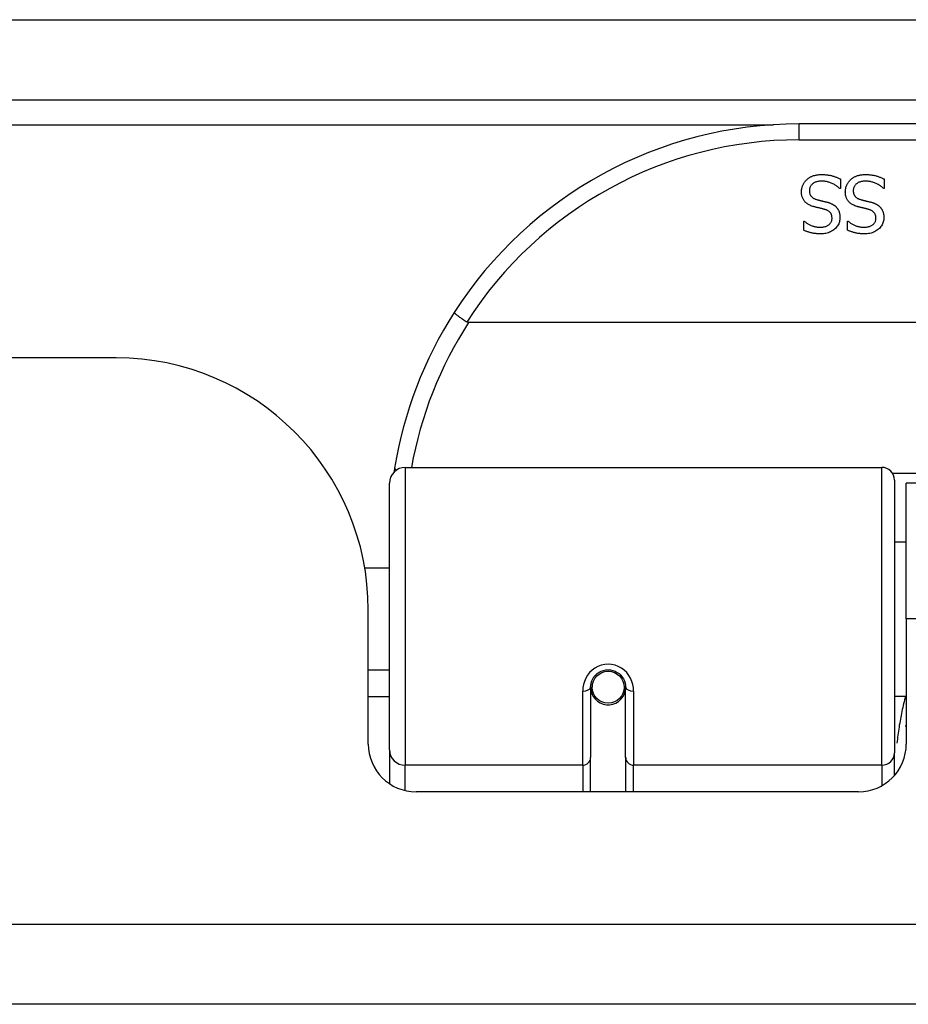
# Model space of a CAD drawing. Header units: inches. Extents: x 27 to 746, y 82 to 339.
# Tile 14 of 193: x 93.1 to 94.19, y 81.86 to 83.08. Entities that reach past the tile are written whole.
import ezdxf

# ---------------------------------------------------------------- set-up
doc = ezdxf.new("R2010")
doc.units = ezdxf.units.IN
doc.header["$MEASUREMENT"] = 0
doc.layers.add('Visible Edges(ANSI)', color=7, linetype='Continuous', lineweight=25)
doc.layers.add('Visible Tangent Edges(ANSI)', color=7, linetype='Continuous', lineweight=25)

msp = doc.modelspace()

# ---------------------------------------------------------------- linework, layer by layer
at = {"layer": 'Visible Edges(ANSI)'}
for p, q in [((27.2553, 82.9819), (99.0573, 82.9819)), ((95.5558, 82.9519), (94.0598, 82.9519)), ((94.111, 82.8838), (94.111, 82.8719)), ((94.1652, 82.8838), (94.1652, 82.8719)), ((94.111, 82.8719), (94.1103, 82.8719)), ((94.1652, 82.8719), (94.1645, 82.8719)), ((94.0655, 82.8317), (94.0662, 82.8317)), ((94.0655, 82.8205), (94.0655, 82.8317)), ((94.1198, 82.8317), (94.1205, 82.8317)), ((94.1198, 82.8205), (94.1198, 82.8317)), ((95.9647, 82.7063), (93.6509, 82.7063)), ((93.2148, 82.6624), (75.2998, 82.6624)), ((93.5726, 82.5269), (94.1621, 82.5269)), ((93.5529, 82.1773), (93.5529, 82.5072)), ((94.1779, 82.5112), (94.1779, 82.1735)), ((94.1923, 82.3394), (94.1923, 82.5074)), ((95.4233, 82.5074), (94.1923, 82.5074)), ((94.1779, 82.4349), (94.1923, 82.4349)), ((93.5224, 82.4024), (93.5529, 82.4024)), ((93.5268, 82.1845), (93.5268, 82.3504)), ((94.1923, 82.3394), (94.1923, 82.1845)), ((93.5268, 82.2764), (93.5529, 82.2764)), ((93.8019, 82.2548), (93.8019, 82.1678)), ((93.804, 82.2524), (93.802, 82.2524)), ((93.8023, 82.2591), (93.8043, 82.2587)), ((93.8039, 82.2587), (93.8039, 82.2548)), ((93.8428, 82.2507), (93.8452, 82.2502)), ((93.8452, 82.1678), (93.8452, 82.2548)), ((93.5529, 82.2429), (93.5268, 82.2429)), ((93.8078, 82.2429), (93.8054, 82.2429)), ((93.8417, 82.2429), (93.8393, 82.2429)), ((94.1779, 82.2439), (94.1923, 82.2439)), ((93.5529, 82.1773), (93.5529, 82.1355)), ((93.8019, 82.1254), (93.8019, 82.1678)), ((93.8452, 82.1678), (93.8452, 82.1254)), ((94.1779, 82.1458), (94.1779, 82.1735)), ((94.1333, 82.1254), (93.5859, 82.1254)), ((98.9588, 81.8624), (27.3538, 81.8624))]:
    msp.add_line(p, q, dxfattribs=at)
at = {"layer": 'Visible Edges(ANSI)', "flags": 128}
for points in [[(94.0692, 82.8828), (94.0698, 82.8833), (94.0704, 82.8838), (94.071, 82.8843), (94.0716, 82.8847), (94.0722, 82.8852), (94.0728, 82.8856), (94.0735, 82.886), (94.0741, 82.8863), (94.0748, 82.8867), (94.0755, 82.887), (94.0762, 82.8873), (94.0769, 82.8876), (94.0776, 82.8879), (94.0784, 82.8881), (94.0792, 82.8883), (94.08, 82.8885), (94.0809, 82.8887), (94.0818, 82.8888), (94.0827, 82.889), (94.0836, 82.8891), (94.0846, 82.8892), (94.0856, 82.8892), (94.0866, 82.8893), (94.0877, 82.8893)], [(94.0877, 82.8893), (94.089, 82.8893), (94.0902, 82.8892), (94.0914, 82.8892), (94.0926, 82.8891), (94.0937, 82.889), (94.0948, 82.8889), (94.0959, 82.8887), (94.0969, 82.8886), (94.0979, 82.8884), (94.0989, 82.8881), (94.0999, 82.8879), (94.1008, 82.8877), (94.1017, 82.8874), (94.1026, 82.8871), (94.1034, 82.8868), (94.1043, 82.8865), (94.1052, 82.8862), (94.106, 82.8859), (94.1069, 82.8855), (94.1077, 82.8852), (94.1085, 82.8849), (94.1093, 82.8845), (94.1102, 82.8841), (94.111, 82.8838)], [(94.1235, 82.8828), (94.124, 82.8833), (94.1246, 82.8838), (94.1252, 82.8843), (94.1258, 82.8847), (94.1265, 82.8852), (94.1271, 82.8856), (94.1277, 82.886), (94.1284, 82.8863), (94.1291, 82.8867), (94.1298, 82.887), (94.1305, 82.8873), (94.1312, 82.8876), (94.1319, 82.8879), (94.1327, 82.8881), (94.1335, 82.8883), (94.1343, 82.8885), (94.1351, 82.8887), (94.136, 82.8888), (94.1369, 82.889), (94.1379, 82.8891), (94.1389, 82.8892), (94.1399, 82.8892), (94.1409, 82.8893), (94.142, 82.8893)], [(94.142, 82.8893), (94.1432, 82.8893), (94.1445, 82.8892), (94.1457, 82.8892), (94.1468, 82.8891), (94.148, 82.889), (94.1491, 82.8889), (94.1502, 82.8887), (94.1512, 82.8886), (94.1522, 82.8884), (94.1532, 82.8881), (94.1541, 82.8879), (94.1551, 82.8877), (94.156, 82.8874), (94.1568, 82.8871), (94.1577, 82.8868), (94.1586, 82.8865), (94.1594, 82.8862), (94.1603, 82.8859), (94.1611, 82.8855), (94.162, 82.8852), (94.1628, 82.8849), (94.1636, 82.8845), (94.1644, 82.8841), (94.1652, 82.8838)], [(94.0628, 82.8678), (94.0628, 82.8685), (94.0628, 82.8692), (94.0629, 82.8699), (94.063, 82.8706), (94.0631, 82.8713), (94.0632, 82.8719), (94.0633, 82.8726), (94.0635, 82.8733), (94.0637, 82.874), (94.0639, 82.8747), (94.0642, 82.8753), (94.0645, 82.876), (94.0648, 82.8767), (94.0651, 82.8773), (94.0654, 82.8779), (94.0657, 82.8785), (94.0661, 82.8791), (94.0665, 82.8797), (94.0669, 82.8803), (94.0673, 82.8808), (94.0678, 82.8814), (94.0682, 82.8819), (94.0687, 82.8824), (94.0692, 82.8828)], [(94.0884, 82.8811), (94.0871, 82.8811), (94.0859, 82.881), (94.0847, 82.8809), (94.0836, 82.8807), (94.0825, 82.8805), (94.0815, 82.8803), (94.0806, 82.88), (94.0797, 82.8797), (94.0788, 82.8793), (94.078, 82.8789), (94.0773, 82.8784), (94.0766, 82.8779), (94.0759, 82.8773), (94.0754, 82.8767), (94.0748, 82.8761), (94.0744, 82.8755), (94.0739, 82.8748), (94.0736, 82.8741), (94.0733, 82.8734), (94.073, 82.8726), (94.0728, 82.8718), (94.0727, 82.871), (94.0726, 82.8702), (94.0726, 82.8693)], [(94.1103, 82.8719), (94.1095, 82.8726), (94.1087, 82.8733), (94.1079, 82.874), (94.107, 82.8746), (94.1062, 82.8752), (94.1053, 82.8758), (94.1044, 82.8763), (94.1035, 82.8769), (94.1026, 82.8774), (94.1017, 82.8778), (94.1007, 82.8783), (94.0997, 82.8787), (94.0987, 82.8791), (94.0978, 82.8794), (94.0968, 82.8798), (94.0958, 82.88), (94.0949, 82.8803), (94.0939, 82.8805), (94.093, 82.8807), (94.0921, 82.8808), (94.0911, 82.881), (94.0902, 82.881), (94.0893, 82.8811), (94.0884, 82.8811)], [(94.117, 82.8678), (94.1171, 82.8685), (94.1171, 82.8692), (94.1171, 82.8699), (94.1172, 82.8706), (94.1173, 82.8713), (94.1175, 82.8719), (94.1176, 82.8726), (94.1178, 82.8733), (94.118, 82.874), (94.1182, 82.8747), (94.1185, 82.8753), (94.1187, 82.876), (94.119, 82.8767), (94.1193, 82.8773), (94.1197, 82.8779), (94.12, 82.8785), (94.1204, 82.8791), (94.1208, 82.8797), (94.1212, 82.8803), (94.1216, 82.8808), (94.122, 82.8814), (94.1225, 82.8819), (94.123, 82.8824), (94.1235, 82.8828)], [(94.1427, 82.8811), (94.1414, 82.8811), (94.1402, 82.881), (94.139, 82.8809), (94.1379, 82.8807), (94.1368, 82.8805), (94.1358, 82.8803), (94.1348, 82.88), (94.1339, 82.8797), (94.1331, 82.8793), (94.1323, 82.8789), (94.1315, 82.8784), (94.1309, 82.8779), (94.1302, 82.8773), (94.1296, 82.8767), (94.1291, 82.8761), (94.1286, 82.8755), (94.1282, 82.8748), (94.1279, 82.8741), (94.1276, 82.8734), (94.1273, 82.8726), (94.1271, 82.8718), (94.127, 82.871), (94.1269, 82.8702), (94.1269, 82.8693)], [(94.1645, 82.8719), (94.1637, 82.8726), (94.1629, 82.8733), (94.1621, 82.874), (94.1613, 82.8746), (94.1604, 82.8752), (94.1596, 82.8758), (94.1587, 82.8763), (94.1578, 82.8769), (94.1569, 82.8774), (94.1559, 82.8778), (94.155, 82.8783), (94.154, 82.8787), (94.153, 82.8791), (94.152, 82.8794), (94.1511, 82.8798), (94.1501, 82.88), (94.1492, 82.8803), (94.1482, 82.8805), (94.1473, 82.8807), (94.1463, 82.8808), (94.1454, 82.881), (94.1445, 82.881), (94.1436, 82.8811), (94.1427, 82.8811)], [(94.0768, 82.8499), (94.0757, 82.8503), (94.0745, 82.8507), (94.0734, 82.8512), (94.0724, 82.8517), (94.0714, 82.8522), (94.0705, 82.8527), (94.0697, 82.8533), (94.0689, 82.8539), (94.0681, 82.8546), (94.0674, 82.8552), (94.0668, 82.8559), (94.0662, 82.8567), (94.0656, 82.8574), (94.0651, 82.8582), (94.0647, 82.8591), (94.0643, 82.8599), (94.0639, 82.8608), (94.0636, 82.8617), (94.0634, 82.8626), (94.0631, 82.8636), (94.063, 82.8646), (94.0629, 82.8656), (94.0628, 82.8667), (94.0628, 82.8678)], [(94.0726, 82.8693), (94.0726, 82.8686), (94.0726, 82.8679), (94.0727, 82.8673), (94.0728, 82.8666), (94.073, 82.866), (94.0731, 82.8654), (94.0733, 82.8649), (94.0735, 82.8643), (94.0738, 82.8638), (94.074, 82.8633), (94.0744, 82.8628), (94.0747, 82.8624), (94.0751, 82.862), (94.0755, 82.8615), (94.0759, 82.8612), (94.0764, 82.8608), (94.0769, 82.8604), (94.0774, 82.8601), (94.078, 82.8598), (94.0786, 82.8595), (94.0792, 82.8592), (94.0799, 82.8589), (94.0806, 82.8587), (94.0813, 82.8584)], [(94.1311, 82.8499), (94.1299, 82.8503), (94.1288, 82.8507), (94.1277, 82.8512), (94.1267, 82.8517), (94.1257, 82.8522), (94.1248, 82.8527), (94.1239, 82.8533), (94.1231, 82.8539), (94.1224, 82.8546), (94.1217, 82.8552), (94.121, 82.8559), (94.1204, 82.8567), (94.1199, 82.8574), (94.1194, 82.8582), (94.1189, 82.8591), (94.1185, 82.8599), (94.1182, 82.8608), (94.1179, 82.8617), (94.1176, 82.8626), (94.1174, 82.8636), (94.1173, 82.8646), (94.1171, 82.8656), (94.1171, 82.8667), (94.117, 82.8678)], [(94.1269, 82.8693), (94.1269, 82.8686), (94.1269, 82.8679), (94.127, 82.8673), (94.1271, 82.8666), (94.1272, 82.866), (94.1274, 82.8654), (94.1276, 82.8649), (94.1278, 82.8643), (94.128, 82.8638), (94.1283, 82.8633), (94.1286, 82.8628), (94.129, 82.8624), (94.1293, 82.862), (94.1297, 82.8615), (94.1302, 82.8612), (94.1306, 82.8608), (94.1311, 82.8604), (94.1317, 82.8601), (94.1322, 82.8598), (94.1328, 82.8595), (94.1335, 82.8592), (94.1341, 82.8589), (94.1348, 82.8587), (94.1356, 82.8584)], [(94.0914, 82.8462), (94.0909, 82.8463), (94.0903, 82.8465), (94.0898, 82.8466), (94.0892, 82.8468), (94.0886, 82.8469), (94.088, 82.8471), (94.0874, 82.8472), (94.0868, 82.8474), (94.0861, 82.8475), (94.0855, 82.8477), (94.0848, 82.8479), (94.084, 82.848), (94.0833, 82.8482), (94.0826, 82.8484), (94.082, 82.8485), (94.0813, 82.8487), (94.0807, 82.8489), (94.0801, 82.849), (94.0795, 82.8492), (94.0789, 82.8493), (94.0784, 82.8495), (94.0778, 82.8496), (94.0773, 82.8498), (94.0768, 82.8499)], [(94.0813, 82.8584), (94.0819, 82.8583), (94.0824, 82.8581), (94.0829, 82.858), (94.0834, 82.8578), (94.084, 82.8577), (94.0845, 82.8576), (94.085, 82.8575), (94.0854, 82.8573), (94.0859, 82.8572), (94.0864, 82.8571), (94.0869, 82.857), (94.0873, 82.8569), (94.0878, 82.8568), (94.0883, 82.8567), (94.0888, 82.8565), (94.0893, 82.8564), (94.0898, 82.8563), (94.0904, 82.8561), (94.091, 82.856), (94.0916, 82.8559), (94.0922, 82.8557), (94.0928, 82.8555), (94.0935, 82.8554), (94.0941, 82.8552)], [(94.0941, 82.8552), (94.0947, 82.855), (94.0953, 82.8549), (94.0959, 82.8547), (94.0965, 82.8545), (94.0971, 82.8543), (94.0976, 82.8541), (94.0982, 82.8539), (94.0987, 82.8537), (94.0992, 82.8535), (94.0997, 82.8532), (94.1002, 82.853), (94.1007, 82.8528), (94.1012, 82.8525), (94.1016, 82.8523), (94.1021, 82.852), (94.1026, 82.8517), (94.103, 82.8514), (94.1034, 82.8511), (94.1039, 82.8508), (94.1043, 82.8504), (94.1047, 82.8501), (94.1051, 82.8497), (94.1055, 82.8493), (94.1058, 82.849)], [(94.1058, 82.849), (94.1062, 82.8486), (94.1065, 82.8481), (94.1069, 82.8477), (94.1072, 82.8473), (94.1075, 82.8468), (94.1078, 82.8464), (94.1081, 82.8459), (94.1083, 82.8455), (94.1086, 82.845), (94.1088, 82.8445), (94.109, 82.844), (94.1092, 82.8434), (94.1094, 82.8429), (94.1096, 82.8424), (94.1098, 82.8418), (94.1099, 82.8412), (94.11, 82.8406), (94.1101, 82.84), (94.1102, 82.8394), (94.1103, 82.8388), (94.1104, 82.8382), (94.1104, 82.8375), (94.1104, 82.8368), (94.1104, 82.8361)], [(94.1456, 82.8462), (94.1451, 82.8463), (94.1446, 82.8465), (94.1441, 82.8466), (94.1435, 82.8468), (94.1429, 82.8469), (94.1423, 82.8471), (94.1417, 82.8472), (94.1411, 82.8474), (94.1404, 82.8475), (94.1397, 82.8477), (94.139, 82.8479), (94.1383, 82.848), (94.1376, 82.8482), (94.1369, 82.8484), (94.1362, 82.8485), (94.1356, 82.8487), (94.135, 82.8489), (94.1343, 82.849), (94.1338, 82.8492), (94.1332, 82.8493), (94.1326, 82.8495), (94.1321, 82.8496), (94.1316, 82.8498), (94.1311, 82.8499)], [(94.1356, 82.8584), (94.1361, 82.8583), (94.1367, 82.8581), (94.1372, 82.858), (94.1377, 82.8578), (94.1382, 82.8577), (94.1387, 82.8576), (94.1392, 82.8575), (94.1397, 82.8573), (94.1402, 82.8572), (94.1407, 82.8571), (94.1411, 82.857), (94.1416, 82.8569), (94.1421, 82.8568), (94.1425, 82.8567), (94.143, 82.8565), (94.1436, 82.8564), (94.1441, 82.8563), (94.1447, 82.8561), (94.1452, 82.856), (94.1458, 82.8559), (94.1464, 82.8557), (94.1471, 82.8555), (94.1477, 82.8554), (94.1484, 82.8552)], [(94.1484, 82.8552), (94.149, 82.855), (94.1496, 82.8549), (94.1502, 82.8547), (94.1508, 82.8545), (94.1513, 82.8543), (94.1519, 82.8541), (94.1524, 82.8539), (94.153, 82.8537), (94.1535, 82.8535), (94.154, 82.8532), (94.1545, 82.853), (94.155, 82.8528), (94.1554, 82.8525), (94.1559, 82.8523), (94.1564, 82.852), (94.1568, 82.8517), (94.1573, 82.8514), (94.1577, 82.8511), (94.1581, 82.8508), (94.1585, 82.8504), (94.1589, 82.8501), (94.1593, 82.8497), (94.1597, 82.8493), (94.1601, 82.849)], [(94.1601, 82.849), (94.1605, 82.8486), (94.1608, 82.8481), (94.1611, 82.8477), (94.1615, 82.8473), (94.1618, 82.8468), (94.162, 82.8464), (94.1623, 82.8459), (94.1626, 82.8455), (94.1628, 82.845), (94.1631, 82.8445), (94.1633, 82.844), (94.1635, 82.8434), (94.1637, 82.8429), (94.1639, 82.8424), (94.164, 82.8418), (94.1642, 82.8412), (94.1643, 82.8406), (94.1644, 82.84), (94.1645, 82.8394), (94.1646, 82.8388), (94.1646, 82.8382), (94.1647, 82.8375), (94.1647, 82.8368), (94.1647, 82.8361)], [(94.086, 82.824), (94.087, 82.824), (94.0881, 82.8241), (94.0891, 82.8242), (94.0901, 82.8244), (94.091, 82.8246), (94.0919, 82.8248), (94.0928, 82.8251), (94.0936, 82.8254), (94.0944, 82.8258), (94.0951, 82.8262), (94.0959, 82.8266), (94.0966, 82.8271), (94.0972, 82.8276), (94.0978, 82.8282), (94.0983, 82.8288), (94.0988, 82.8294), (94.0992, 82.83), (94.0996, 82.8307), (94.0999, 82.8313), (94.1002, 82.8321), (94.1004, 82.8328), (94.1005, 82.8336), (94.1006, 82.8343), (94.1006, 82.8352)], [(94.1104, 82.8361), (94.1104, 82.8347), (94.1102, 82.8334), (94.11, 82.832), (94.1097, 82.8307), (94.1093, 82.8294), (94.1088, 82.8282), (94.1081, 82.827), (94.1074, 82.8259), (94.1067, 82.8248), (94.1058, 82.8237), (94.1048, 82.8227), (94.1037, 82.8217), (94.1026, 82.8208), (94.1014, 82.8199), (94.1001, 82.8192), (94.0988, 82.8185), (94.0975, 82.8179), (94.0961, 82.8173), (94.0946, 82.8169), (94.0931, 82.8165), (94.0916, 82.8162), (94.09, 82.816), (94.0883, 82.8159), (94.0866, 82.8159)], [(94.1006, 82.8352), (94.1006, 82.8359), (94.1005, 82.8366), (94.1005, 82.8373), (94.1004, 82.838), (94.1002, 82.8386), (94.1, 82.8392), (94.0998, 82.8398), (94.0996, 82.8403), (94.0993, 82.8409), (94.099, 82.8414), (94.0986, 82.8419), (94.0982, 82.8423), (94.0978, 82.8428), (94.0974, 82.8432), (94.0969, 82.8436), (94.0964, 82.8439), (94.0959, 82.8443), (94.0953, 82.8446), (94.0947, 82.8449), (94.0941, 82.8452), (94.0935, 82.8455), (94.0928, 82.8458), (94.0921, 82.846), (94.0914, 82.8462)], [(94.1402, 82.824), (94.1413, 82.824), (94.1424, 82.8241), (94.1434, 82.8242), (94.1443, 82.8244), (94.1453, 82.8246), (94.1462, 82.8248), (94.147, 82.8251), (94.1479, 82.8254), (94.1487, 82.8258), (94.1494, 82.8262), (94.1501, 82.8266), (94.1508, 82.8271), (94.1515, 82.8276), (94.1521, 82.8282), (94.1526, 82.8288), (94.1531, 82.8294), (94.1535, 82.83), (94.1539, 82.8307), (94.1542, 82.8313), (94.1544, 82.8321), (94.1546, 82.8328), (94.1548, 82.8336), (94.1549, 82.8343), (94.1549, 82.8352)], [(94.1647, 82.8361), (94.1647, 82.8347), (94.1645, 82.8334), (94.1643, 82.832), (94.164, 82.8307), (94.1635, 82.8294), (94.163, 82.8282), (94.1624, 82.827), (94.1617, 82.8259), (94.1609, 82.8248), (94.16, 82.8237), (94.1591, 82.8227), (94.158, 82.8217), (94.1568, 82.8208), (94.1556, 82.8199), (94.1544, 82.8192), (94.1531, 82.8185), (94.1517, 82.8179), (94.1503, 82.8173), (94.1489, 82.8169), (94.1474, 82.8165), (94.1458, 82.8162), (94.1442, 82.816), (94.1426, 82.8159), (94.1409, 82.8159)], [(94.1549, 82.8352), (94.1549, 82.8359), (94.1548, 82.8366), (94.1547, 82.8373), (94.1546, 82.838), (94.1545, 82.8386), (94.1543, 82.8392), (94.1541, 82.8398), (94.1538, 82.8403), (94.1535, 82.8409), (94.1532, 82.8414), (94.1529, 82.8419), (94.1525, 82.8423), (94.1521, 82.8428), (94.1516, 82.8432), (94.1512, 82.8436), (94.1507, 82.8439), (94.1502, 82.8443), (94.1496, 82.8446), (94.149, 82.8449), (94.1484, 82.8452), (94.1477, 82.8455), (94.1471, 82.8458), (94.1464, 82.846), (94.1456, 82.8462)], [(94.0662, 82.8317), (94.0668, 82.8312), (94.0674, 82.8307), (94.068, 82.8302), (94.0687, 82.8297), (94.0694, 82.8293), (94.0701, 82.8288), (94.0708, 82.8284), (94.0716, 82.8279), (94.0724, 82.8275), (94.0732, 82.8271), (94.074, 82.8267), (94.0749, 82.8263), (94.0758, 82.826), (94.0767, 82.8256), (94.0776, 82.8253), (94.0785, 82.825), (94.0794, 82.8248), (94.0803, 82.8246), (94.0812, 82.8244), (94.0822, 82.8243), (94.0831, 82.8242), (94.0841, 82.8241), (94.085, 82.824), (94.086, 82.824)], [(94.1205, 82.8317), (94.1211, 82.8312), (94.1217, 82.8307), (94.1223, 82.8302), (94.123, 82.8297), (94.1236, 82.8293), (94.1243, 82.8288), (94.1251, 82.8284), (94.1258, 82.8279), (94.1266, 82.8275), (94.1274, 82.8271), (94.1283, 82.8267), (94.1292, 82.8263), (94.13, 82.826), (94.1309, 82.8256), (94.1318, 82.8253), (94.1327, 82.825), (94.1336, 82.8248), (94.1346, 82.8246), (94.1355, 82.8244), (94.1364, 82.8243), (94.1374, 82.8242), (94.1383, 82.8241), (94.1393, 82.824), (94.1402, 82.824)], [(94.0866, 82.8159), (94.0856, 82.8159), (94.0846, 82.8159), (94.0837, 82.8159), (94.0827, 82.816), (94.0817, 82.8161), (94.0808, 82.8162), (94.0799, 82.8163), (94.0789, 82.8164), (94.078, 82.8165), (94.0771, 82.8167), (94.0762, 82.8169), (94.0753, 82.817), (94.0745, 82.8173), (94.0736, 82.8175), (94.0728, 82.8177), (94.0719, 82.818), (94.0711, 82.8182), (94.0703, 82.8185), (94.0694, 82.8188), (94.0686, 82.8191), (94.0678, 82.8194), (94.0671, 82.8197), (94.0663, 82.8201), (94.0655, 82.8205)], [(94.1409, 82.8159), (94.1399, 82.8159), (94.1389, 82.8159), (94.1379, 82.8159), (94.137, 82.816), (94.136, 82.8161), (94.1351, 82.8162), (94.1341, 82.8163), (94.1332, 82.8164), (94.1323, 82.8165), (94.1314, 82.8167), (94.1305, 82.8169), (94.1296, 82.817), (94.1287, 82.8173), (94.1279, 82.8175), (94.127, 82.8177), (94.1262, 82.818), (94.1253, 82.8182), (94.1245, 82.8185), (94.1237, 82.8188), (94.1229, 82.8191), (94.1221, 82.8194), (94.1213, 82.8197), (94.1206, 82.8201), (94.1198, 82.8205)], [(93.6332, 82.7188), (93.6331, 82.7187), (93.6332, 82.7185), (93.6333, 82.7183), (93.6335, 82.7181), (93.6338, 82.7178), (93.6341, 82.7175), (93.6345, 82.7171), (93.6349, 82.7167), (93.6355, 82.7162), (93.6361, 82.7158), (93.6367, 82.7153), (93.6374, 82.7147), (93.6381, 82.7141), (93.639, 82.7136), (93.6398, 82.7129), (93.6407, 82.7123), (93.6416, 82.7116), (93.6426, 82.711), (93.6436, 82.7103), (93.6446, 82.7096), (93.6456, 82.7089), (93.6467, 82.7082), (93.6478, 82.7075), (93.6489, 82.7068)], [(93.6509, 82.7063), (93.6508, 82.7063), (93.6507, 82.7063), (93.6506, 82.7063), (93.6506, 82.7063), (93.6505, 82.7063), (93.6504, 82.7063), (93.6503, 82.7063), (93.6502, 82.7063), (93.6501, 82.7063), (93.65, 82.7063), (93.6499, 82.7064), (93.6499, 82.7064), (93.6498, 82.7064), (93.6497, 82.7064), (93.6496, 82.7065), (93.6495, 82.7065), (93.6494, 82.7065), (93.6493, 82.7065), (93.6493, 82.7066), (93.6492, 82.7066), (93.6491, 82.7067), (93.649, 82.7067), (93.6489, 82.7068), (93.6489, 82.7068)], [(93.5594, 82.5261), (93.5594, 82.5259), (93.5594, 82.5257), (93.5593, 82.5255), (93.5593, 82.5253), (93.5593, 82.5251), (93.5592, 82.5249), (93.5592, 82.5247), (93.5592, 82.5245), (93.5591, 82.5243), (93.5591, 82.5241), (93.5591, 82.5238), (93.559, 82.5236), (93.559, 82.5234), (93.559, 82.5232), (93.5589, 82.523), (93.5589, 82.5228), (93.5589, 82.5226), (93.5588, 82.5224), (93.5588, 82.5222), (93.5588, 82.522), (93.5587, 82.5218), (93.5587, 82.5216), (93.5587, 82.5213), (93.5586, 82.5211)], [(93.8019, 82.2548), (93.8021, 82.2574), (93.8026, 82.26), (93.8034, 82.2626), (93.8045, 82.2651), (93.806, 82.2675), (93.8078, 82.2696), (93.81, 82.2716), (93.8123, 82.2733), (93.815, 82.2746), (93.8177, 82.2756), (93.8206, 82.2762), (93.8236, 82.2764), (93.8265, 82.2762), (93.8294, 82.2756), (93.8322, 82.2746), (93.8348, 82.2732), (93.8372, 82.2716), (93.8393, 82.2696), (93.8411, 82.2674), (93.8426, 82.2651), (93.8437, 82.2626), (93.8445, 82.26), (93.845, 82.2574), (93.8452, 82.2548)], [(94.1918, 82.2064), (94.1918, 82.2064), (94.1918, 82.2065), (94.1918, 82.2065), (94.1919, 82.2066), (94.1919, 82.2067), (94.1919, 82.2067), (94.1919, 82.2068), (94.192, 82.2068), (94.192, 82.2069), (94.192, 82.2069), (94.192, 82.207), (94.192, 82.207), (94.1921, 82.2071), (94.1921, 82.2071), (94.1921, 82.2072), (94.1921, 82.2073), (94.1922, 82.2073), (94.1922, 82.2074), (94.1922, 82.2074), (94.1922, 82.2075), (94.1922, 82.2075), (94.1923, 82.2076), (94.1923, 82.2076), (94.1923, 82.2077)]]:
    msp.add_lwpolyline(points, dxfattribs=at)
at = {"layer": 'Visible Edges(ANSI)'}
msp.add_circle((93.8236, 82.2548), 0.0197, dxfattribs=at)
for centre, radius, start, end in [((94.0598, 82.445), 0.5069, 90, 147.3142), ((94.0598, 82.445), 0.5069, 147.3142, 170.7932), ((93.2148, 82.3504), 0.312, 0, 90), ((93.5726, 82.5072), 0.0197, 90, 180), ((94.1621, 82.5112), 0.0157, 0, 90), ((93.8236, 82.2548), 0.0217, 180, 348.1708), ((93.5859, 82.1845), 0.0591, 180, 270), ((94.1333, 82.1845), 0.0591, 270, 0)]:
    msp.add_arc(centre, radius, start, end, dxfattribs=at)
at = {"layer": 'Visible Tangent Edges(ANSI)'}
for p, q in [((27.2553, 83.0809), (98.2902, 83.0809)), ((74.4867, 82.9509), (94.028, 82.9509)), ((94.0598, 82.9322), (94.0598, 82.9519)), ((94.0598, 82.9322), (95.5558, 82.9322)), ((93.5726, 82.5269), (93.5726, 82.1583)), ((94.1621, 82.1583), (94.1621, 82.5269)), ((95.44, 82.5192), (94.1757, 82.5192)), ((95.4233, 82.3394), (94.1923, 82.3394)), ((93.7921, 82.1583), (93.7921, 82.2501)), ((93.8551, 82.2501), (93.8551, 82.1583)), ((93.5726, 82.1269), (93.5726, 82.1583)), ((93.7921, 82.1583), (93.5726, 82.1583)), ((93.7921, 82.1583), (93.7921, 82.1254)), ((94.1621, 82.1583), (93.8551, 82.1583)), ((93.8551, 82.1254), (93.8551, 82.1583)), ((94.1621, 82.1583), (94.1621, 82.1329)), ((27.3538, 81.9614), (98.9588, 81.9614))]:
    msp.add_line(p, q, dxfattribs=at)
at = {"layer": 'Visible Tangent Edges(ANSI)', "flags": 128}
for points in [[(93.8551, 82.2501), (93.8548, 82.2541), (93.8541, 82.2581), (93.8529, 82.2621), (93.8512, 82.2659), (93.8491, 82.2695), (93.8465, 82.2729), (93.8434, 82.2759), (93.8399, 82.2784), (93.8361, 82.2805), (93.8321, 82.282), (93.8279, 82.283), (93.8236, 82.2833), (93.8193, 82.283), (93.8151, 82.2821), (93.811, 82.2805), (93.8072, 82.2785), (93.8038, 82.2759), (93.8007, 82.2729), (93.7981, 82.2696), (93.7959, 82.2659), (93.7942, 82.2621), (93.793, 82.2581), (93.7923, 82.2541), (93.7921, 82.2501)], [(94.1915, 82.2439), (94.1909, 82.2416), (94.1903, 82.2392), (94.1897, 82.2368), (94.1892, 82.2344), (94.1886, 82.232), (94.1881, 82.2296), (94.1875, 82.2272), (94.187, 82.2248), (94.1865, 82.2224), (94.186, 82.22), (94.1856, 82.2176), (94.1851, 82.2151), (94.1847, 82.2127), (94.1843, 82.2103), (94.1838, 82.2078), (94.1835, 82.2054), (94.1831, 82.2029), (94.1827, 82.2005), (94.1823, 82.198), (94.182, 82.1956), (94.1817, 82.1931), (94.1814, 82.1906), (94.1811, 82.1882), (94.1808, 82.1857)]]:
    msp.add_lwpolyline(points, dxfattribs=at)
at = {"layer": 'Visible Tangent Edges(ANSI)'}
for centre, start, end in [((94.0598, 82.445), 90, 147.5011), ((94.0598, 82.4413), 147.0552, 169.8777)]:
    msp.add_arc(centre, 0.4872, start, end, dxfattribs=at)
for centre, major_axis, ratio, start_param, end_param in [((93.5788, 82.523), (-0.0194, 0.0031), 0.187438, 0, 0.544489), ((93.7921, 82.2548), (0.00984, 0), 0.476565, 4.712389, 6.283185), ((93.8551, 82.2548), (-0.00984, 0), 0.476565, 0, 1.570796), ((93.5726, 82.1773), (-0.0197, 0), 0.965926, 0, 1.570796), ((93.7921, 82.1678), (0.00984, 0), 0.965926, 4.712389, 6.283185), ((93.8551, 82.1678), (-0.00984, 0), 0.965926, 0, 1.570796), ((94.1621, 82.1735), (0.0157, 0), 0.965926, 4.712389, 6.283185)]:
    msp.add_ellipse(centre, major_axis=major_axis, ratio=ratio, start_param=start_param, end_param=end_param, dxfattribs=at)

doc.saveas('drawing.dxf')
